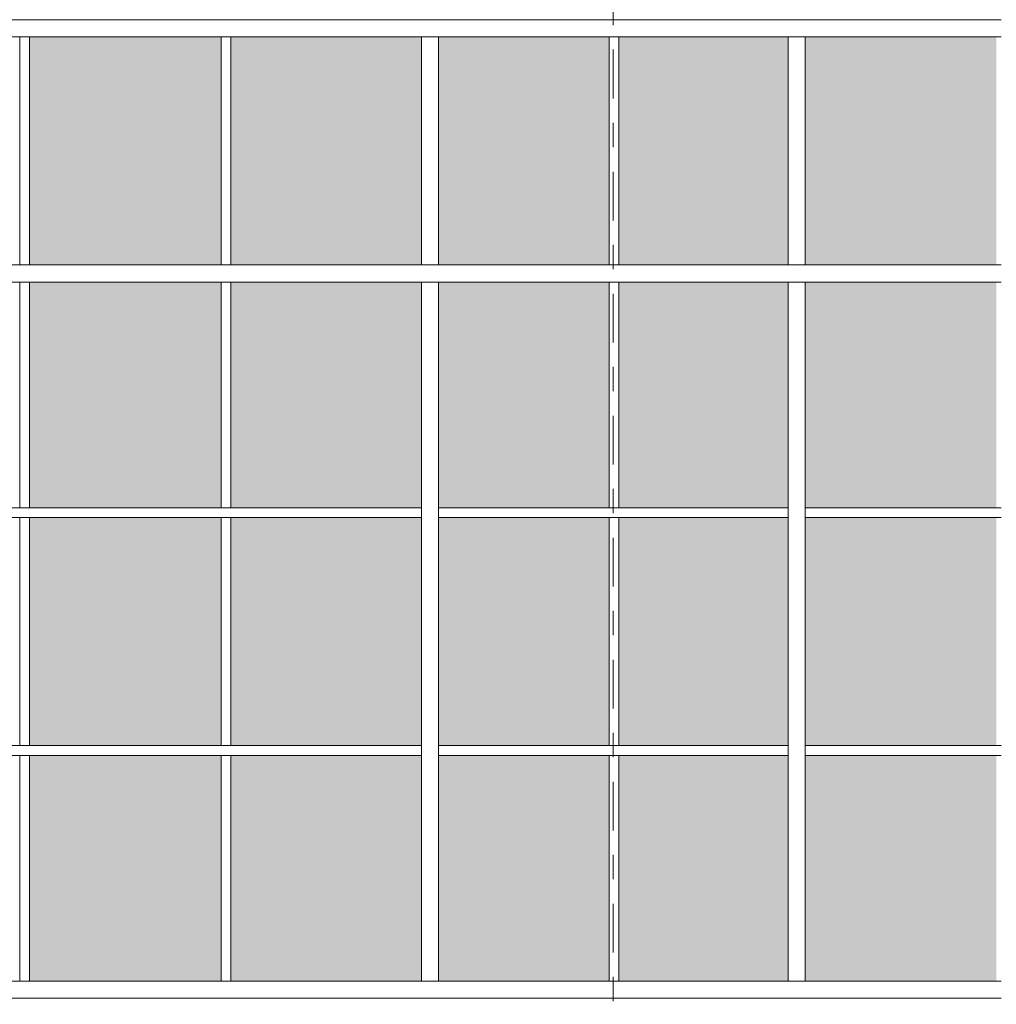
# Model space of a CAD drawing. Header units: metres. Extents: x -25 to 103, y -11 to 869.
# Tile 55 of 86: x 5.55 to 9.55, y -1.77 to 2.27. Entities that reach past the tile are written whole.
import ezdxf

# ---------------------------------------------------------------- set-up
doc = ezdxf.new("R2010")
doc.units = ezdxf.units.M
doc.header["$XCLIPFRAME"] = 2
doc.linetypes.add('_Rasterlinie_', pattern=[0.375, 0.2, -0.05, 0.075, -0.05])
for name, color, linetype, lineweight in [('A_Fassade', 113, 'Continuous', 5), ('A_Raster', 128, 'Continuous', 5), ('A_Scan-Pixelbild', 213, 'Continuous', 5)]:
    doc.layers.add(name, color=color, linetype=linetype, lineweight=lineweight)
picture_1 = doc.add_image_def('image1.jpg', size_in_pixel=(1792, 564))

# ---------------------------------------------------------------- blocks, each defined once
blk = doc.blocks.new('System Panel - Glazed-8069539-Ansicht Belderberg')
at = {"layer": 'A_Fassade', "lineweight": 9}
blk.add_hatch(color=131, dxfattribs=at).paths.add_polyline_path([(-10.214, -1.6703), (-9.6256, -1.6703), (-9.6256, -0.7453), (-10.4114, -0.7453), (-10.4114, -1.6703)], flags=0)
blk = doc.blocks.new('System Panel - Glazed-8069548-Ansicht Belderberg')
at = {"layer": 'A_Fassade', "lineweight": 9}
blk.add_hatch(color=131, dxfattribs=at).paths.add_polyline_path([(-10.4114, -0.7053), (-9.6256, -0.7053), (-9.6256, 0.2297), (-10.4114, 0.2297)], flags=0)
blk = doc.blocks.new('System Panel - Glazed-8069621-Ansicht Belderberg')
at = {"layer": 'A_Fassade', "lineweight": 9}
blk.add_hatch(color=131, dxfattribs=at).paths.add_polyline_path([(-0.8019, -1.6703), (-0.8019, -0.7453), (-1.5827, -0.7453), (-1.5827, -1.6703), (-1.2486, -1.6703)], flags=0)
blk = doc.blocks.new('System Panel - Glazed-8069622-Ansicht Belderberg')
at = {"layer": 'A_Fassade', "lineweight": 9}
blk.add_hatch(color=131, dxfattribs=at).paths.add_polyline_path([(-1.2486, -0.7053), (-0.8019, -0.7053), (-0.8019, 0.2297), (-1.5827, 0.2297), (-1.5827, -0.7053)], flags=0)
blk = doc.blocks.new('System Panel - Glazed-8069625-Ansicht Belderberg')
at = {"layer": 'A_Fassade', "lineweight": 9}
blk.add_hatch(color=131, dxfattribs=at).paths.add_polyline_path([(7.9642, -1.6703), (7.9642, -0.7453), (7.266, -0.7453), (7.266, -1.6703), (7.7169, -1.6703)], flags=0)
blk = doc.blocks.new('System Panel - Glazed-8069626-Ansicht Belderberg')
at = {"layer": 'A_Fassade', "lineweight": 9}
blk.add_hatch(color=131, dxfattribs=at).paths.add_polyline_path([(7.266, -0.7053), (7.9642, -0.7053), (7.9642, 0.2297), (7.266, 0.2297)], flags=0)
blk = doc.blocks.new('System Panel - Glazed-8069538-Ansicht Belderberg')
at = {"layer": 'A_Fassade', "lineweight": 9}
blk.add_hatch(color=131, dxfattribs=at).paths.add_polyline_path([(-12.038, -1.6703), (-12.038, -0.7453), (-12.7313, -0.7453), (-12.7313, -1.6703)], flags=0)
blk = doc.blocks.new('System Panel - Glazed-8069547-Ansicht Belderberg')
at = {"layer": 'A_Fassade', "lineweight": 9}
blk.add_hatch(color=131, dxfattribs=at).paths.add_polyline_path([(-12.038, -0.7053), (-12.038, 0.2297), (-12.7313, 0.2297), (-12.7313, -0.7053)], flags=0)
blk = doc.blocks.new('System Panel - Glazed-8069537-Ansicht Belderberg')
at = {"layer": 'A_Fassade', "lineweight": 9}
blk.add_hatch(color=131, dxfattribs=at).paths.add_polyline_path([(-13.6246, -1.6703), (-13.6246, -0.7453), (-14.4079, -0.7453), (-14.4079, -1.6703)], flags=0)
blk = doc.blocks.new('System Panel - Glazed-8069546-Ansicht Belderberg')
at = {"layer": 'A_Fassade', "lineweight": 9}
blk.add_hatch(color=131, dxfattribs=at).paths.add_polyline_path([(-13.6246, -0.7053), (-13.6246, 0.2297), (-14.4079, 0.2297), (-14.4079, -0.7053)], flags=0)
blk = doc.blocks.new('Rectangular Mullion - 70mm x 280mm-8069568-Ansicht Belderberg')
at = {"layer": 'A_Fassade', "color": 250, "lineweight": 9}
for p, q in [((-12.7663, -1.6703), (-13.6046, -1.6703)), ((-13.6046, -1.7403), (-12.7663, -1.7403))]:
    blk.add_line(p, q, dxfattribs=at)
blk = doc.blocks.new('Rectangular Mullion - 70mm x 280mm-8069570-Ansicht Belderberg')
at = {"layer": 'A_Fassade', "color": 250, "lineweight": 9}
for p, q in [((-9.6056, -1.6703), (-10.4314, -1.6703)), ((-10.4314, -1.7403), (-9.6056, -1.7403))]:
    blk.add_line(p, q, dxfattribs=at)
blk = doc.blocks.new('Rectangular Mullion - 70mm x 280mm-8069680-Ansicht Belderberg')
at = {"layer": 'A_Fassade', "color": 250, "lineweight": 9}
for p, q in [((-0.7669, -1.6703), (-1.6027, -1.6703)), ((-1.6027, -1.7403), (-0.7669, -1.7403))]:
    blk.add_line(p, q, dxfattribs=at)
blk = doc.blocks.new('Rectangular Mullion - 70mm x 280mm-8069683-Ansicht Belderberg')
at = {"layer": 'A_Fassade', "color": 250, "lineweight": 9}
for p, q in [((7.9842, -1.6703), (7.231, -1.6703)), ((7.231, -1.7403), (7.9842, -1.7403))]:
    blk.add_line(p, q, dxfattribs=at)
blk = doc.blocks.new('Rectangular Mullion - 70mm x 280mm-8069569-Ansicht Belderberg')
at = {"layer": 'A_Fassade', "color": 250, "lineweight": 9}
for p, q in [((-12.018, -1.6703), (-12.7663, -1.6703)), ((-12.7663, -1.7403), (-12.018, -1.7403))]:
    blk.add_line(p, q, dxfattribs=at)
blk = doc.blocks.new('Rectangular Mullion - 40mm x100mm-8069590-Ansicht Belderberg')
at = {"layer": 'A_Fassade', "color": 250, "lineweight": 9}
for p, q in [((-10.4314, -0.7053), (-11.2347, -0.7053)), ((-11.2347, -0.7453), (-10.4314, -0.7453))]:
    blk.add_line(p, q, dxfattribs=at)
blk = doc.blocks.new('Rectangular Mullion - 40mm x100mm-8069591-Ansicht Belderberg')
at = {"layer": 'A_Fassade', "color": 250, "lineweight": 9}
for p, q in [((-9.6056, -0.7053), (-10.4314, -0.7053)), ((-10.4314, -0.7453), (-9.6056, -0.7453))]:
    blk.add_line(p, q, dxfattribs=at)
blk = doc.blocks.new('Rectangular Mullion - 40mm x100mm-8069692-Ansicht Belderberg')
at = {"layer": 'A_Fassade', "color": 250, "lineweight": 9}
for p, q in [((-0.8019, -0.7053), (-1.6027, -0.7053)), ((-1.6027, -0.7453), (-0.8019, -0.7453))]:
    blk.add_line(p, q, dxfattribs=at)
blk = doc.blocks.new('Rectangular Mullion - 40mm x100mm-8069696-Ansicht Belderberg')
at = {"layer": 'A_Fassade', "color": 250, "lineweight": 9}
for p, q in [((7.9842, -0.7053), (7.266, -0.7053)), ((7.266, -0.7453), (7.9842, -0.7453))]:
    blk.add_line(p, q, dxfattribs=at)
blk = doc.blocks.new('Rectangular Mullion - 40mm x100mm-8069589-Ansicht Belderberg')
at = {"layer": 'A_Fassade', "color": 250, "lineweight": 9}
for p, q in [((-11.3047, -0.7053), (-12.018, -0.7053)), ((-12.018, -0.7453), (-11.3047, -0.7453))]:
    blk.add_line(p, q, dxfattribs=at)
blk = doc.blocks.new('Rectangular Mullion - 70mm x 160mm-8069607-Ansicht Belderberg')
at = {"layer": 'A_Fassade', "color": 250, "lineweight": 9}
for p, q in [((-8.7673, 1.2647), (-9.6056, 1.2647)), ((-9.6056, 1.1947), (-8.7673, 1.1947))]:
    blk.add_line(p, q, dxfattribs=at)
blk = doc.blocks.new('Rectangular Mullion - 70mm x 160mm-8069606-Ansicht Belderberg')
at = {"layer": 'A_Fassade', "color": 250, "lineweight": 9}
for p, q in [((-9.6056, 1.2647), (-10.4314, 1.2647)), ((-10.4314, 1.1947), (-9.6056, 1.1947))]:
    blk.add_line(p, q, dxfattribs=at)
blk = doc.blocks.new('Rectangular Mullion - 70mm x 160mm-8069699-Ansicht Belderberg')
at = {"layer": 'A_Fassade', "color": 250, "lineweight": 9}
for p, q in [((-0.7669, 1.2647), (-1.6027, 1.2647)), ((-1.6027, 1.1947), (-0.7669, 1.1947))]:
    blk.add_line(p, q, dxfattribs=at)
blk = doc.blocks.new('Rectangular Mullion - 70mm x 160mm-8069703-Ansicht Belderberg')
at = {"layer": 'A_Fassade', "color": 250, "lineweight": 9}
for p, q in [((7.9842, 1.2647), (7.231, 1.2647)), ((7.231, 1.1947), (7.9842, 1.1947))]:
    blk.add_line(p, q, dxfattribs=at)
blk = doc.blocks.new('Rectangular Mullion - 70mm x 160mm-8069700-Ansicht Belderberg')
at = {"layer": 'A_Fassade', "color": 250, "lineweight": 9}
for p, q in [((-0.0187, 1.2647), (-0.7669, 1.2647)), ((-0.7669, 1.1947), (-0.0187, 1.1947))]:
    blk.add_line(p, q, dxfattribs=at)
blk = doc.blocks.new('Rectangular Mullion - 40mm x100mm-8069611-Ansicht Belderberg')
at = {"layer": 'A_Fassade', "color": 250, "lineweight": 9}
for p, q in [((-16.0115, -0.7453), (-15.9715, -0.7453)), ((-16.0115, -0.7453), (-16.0115, -1.6703)), ((-15.9715, -1.6703), (-15.9715, -0.7453))]:
    blk.add_line(p, q, dxfattribs=at)
blk = doc.blocks.new('Rectangular Mullion - 70mm x 160mm-8069612-Ansicht Belderberg')
at = {"layer": 'A_Fassade', "color": 250, "lineweight": 9}
for p, q in [((-15.3019, -0.7253), (-15.3019, -1.6703)), ((-15.2319, -1.6703), (-15.2319, -0.7253))]:
    blk.add_line(p, q, dxfattribs=at)
blk = doc.blocks.new('Rectangular Mullion - 40mm x100mm-8069614-Ansicht Belderberg')
at = {"layer": 'A_Fassade', "color": 250, "lineweight": 9}
for p, q in [((-16.0115, 0.2297), (-15.9715, 0.2297)), ((-16.0115, 0.2297), (-16.0115, -0.7053)), ((-15.9715, -0.7053), (-15.9715, 0.2297)), ((-15.9715, -0.7053), (-16.0115, -0.7053))]:
    blk.add_line(p, q, dxfattribs=at)
blk = doc.blocks.new('Rectangular Mullion - 70mm x 160mm-8069615-Ansicht Belderberg')
at = {"layer": 'A_Fassade', "color": 250, "lineweight": 9}
for p, q in [((-15.3019, 0.2497), (-15.3019, -0.7253)), ((-15.2319, -0.7253), (-15.2319, 0.2497))]:
    blk.add_line(p, q, dxfattribs=at)
blk = doc.blocks.new('Rectangular Mullion - 40mm x100mm-V1-Ansicht Belderberg')
at = {"layer": 'A_Fassade', "color": 250, "lineweight": 9}
for p, q in [((-16.0115, 1.1947), (-16.0115, 0.2697)), ((-15.9715, 0.2697), (-15.9715, 1.1947)), ((-15.9715, 0.2697), (-16.0115, 0.2697))]:
    blk.add_line(p, q, dxfattribs=at)
blk = doc.blocks.new('Rectangular Mullion - 70mm x 160mm-8069617-Ansicht Belderberg')
at = {"layer": 'A_Fassade', "color": 250, "lineweight": 9}
for p, q in [((-15.3019, 1.1947), (-15.2319, 1.1947)), ((-15.3019, 1.1947), (-15.3019, 0.2497)), ((-15.2319, 0.2497), (-15.2319, 1.1947))]:
    blk.add_line(p, q, dxfattribs=at)
blk = doc.blocks.new('Rectangular Mullion - 40mm x100mm-V2-Ansicht Belderberg')
at = {"layer": 'A_Fassade', "color": 250, "lineweight": 9}
for p, q in [((-16.0115, 2.1997), (-16.0115, 1.2647)), ((-15.9715, 1.2647), (-15.9715, 2.1997))]:
    blk.add_line(p, q, dxfattribs=at)
blk = doc.blocks.new('Rectangular Mullion - 70mm x 160mm-8069616-Ansicht Belderberg')
at = {"layer": 'A_Fassade', "color": 250, "lineweight": 9}
for p, q in [((-12.8013, 0.2297), (-12.7313, 0.2297)), ((-12.8013, 0.2297), (-12.8013, -0.7053)), ((-12.7313, -0.7053), (-12.7313, 0.2297)), ((-12.7313, -0.7053), (-12.8013, -0.7053))]:
    blk.add_line(p, q, dxfattribs=at)

msp = doc.modelspace()

# ---------------------------------------------------------------- linework, layer by layer
at = {"layer": 'A_Raster', "linetype": '_Rasterlinie_', "lineweight": 9}
msp.add_line((7.9816, -11.0531), (7.9816, 14.615), dxfattribs=at)

# ---------------------------------------------------------------- block references
at = {"layer": 'A_Fassade', "color": 250, "lineweight": 9}
for name, p in [('Rectangular Mullion - 70mm x 160mm-8069607-Ansicht Belderberg', (14.3367, 1.005)), ('Rectangular Mullion - 70mm x 160mm-8069606-Ansicht Belderberg', (16.0008, 1.005)), ('Rectangular Mullion - 70mm x 160mm-8069699-Ansicht Belderberg', (7.9979, 1.005)), ('Rectangular Mullion - 70mm x 160mm-8069703-Ansicht Belderberg', (0, 1.005)), ('Rectangular Mullion - 70mm x 160mm-8069700-Ansicht Belderberg', (8.7512, 1.005)), ('Rectangular Mullion - 70mm x 160mm-8069607-Ansicht Belderberg', (18.3382, 1.005)), ('Rectangular Mullion - 40mm x100mm-V2-Ansicht Belderberg', (21.5609, 0)), ('System Panel - Glazed-8069548-Ansicht Belderberg', (16.0008, 1.97)), ('Rectangular Mullion - 40mm x100mm-V2-Ansicht Belderberg', (22.3866, 0)), ('System Panel - Glazed-8069622-Ansicht Belderberg', (7.9979, 1.97)), ('Rectangular Mullion - 70mm x 160mm-8069616-Ansicht Belderberg', (19.9972, 1.97)), ('System Panel - Glazed-8069626-Ansicht Belderberg', (0, 1.97)), ('Rectangular Mullion - 40mm x100mm-V2-Ansicht Belderberg', (23.9757, 0)), ('System Panel - Glazed-8069547-Ansicht Belderberg', (20.7355, 1.97)), ('Rectangular Mullion - 70mm x 160mm-8069616-Ansicht Belderberg', (21.4988, 1.97)), ('System Panel - Glazed-8069546-Ansicht Belderberg', (23.1754, 1.97)), ('Rectangular Mullion - 70mm x 160mm-8069607-Ansicht Belderberg', (14.3367, 0)), ('Rectangular Mullion - 70mm x 160mm-8069606-Ansicht Belderberg', (16.0008, 0)), ('Rectangular Mullion - 70mm x 160mm-8069699-Ansicht Belderberg', (7.9979, 0)), ('Rectangular Mullion - 70mm x 160mm-8069703-Ansicht Belderberg', (0, 0)), ('Rectangular Mullion - 70mm x 160mm-8069700-Ansicht Belderberg', (8.7512, 0)), ('Rectangular Mullion - 70mm x 160mm-8069607-Ansicht Belderberg', (18.3382, 0)), ('Rectangular Mullion - 40mm x100mm-V1-Ansicht Belderberg', (21.5609, 0)), ('System Panel - Glazed-8069539-Ansicht Belderberg', (16.0008, 1.94)), ('Rectangular Mullion - 40mm x100mm-V1-Ansicht Belderberg', (22.3866, 0)), ('System Panel - Glazed-8069621-Ansicht Belderberg', (7.9979, 1.94)), ('Rectangular Mullion - 70mm x 160mm-8069617-Ansicht Belderberg', (22.4979, 0)), ('System Panel - Glazed-8069625-Ansicht Belderberg', (0, 1.94)), ('Rectangular Mullion - 40mm x100mm-V1-Ansicht Belderberg', (23.9757, 0)), ('System Panel - Glazed-8069538-Ansicht Belderberg', (20.7355, 1.94)), ('Rectangular Mullion - 70mm x 160mm-8069617-Ansicht Belderberg', (23.9995, 0)), ('System Panel - Glazed-8069537-Ansicht Belderberg', (23.1754, 1.94)), ('Rectangular Mullion - 40mm x100mm-8069590-Ansicht Belderberg', (16.0008, 0.975)), ('Rectangular Mullion - 40mm x100mm-8069591-Ansicht Belderberg', (16.0008, 0.975)), ('Rectangular Mullion - 40mm x100mm-8069692-Ansicht Belderberg', (7.9979, 0.975)), ('Rectangular Mullion - 70mm x 160mm-8069615-Ansicht Belderberg', (22.4979, 0)), ('Rectangular Mullion - 40mm x100mm-8069696-Ansicht Belderberg', (0, 0.975)), ('Rectangular Mullion - 40mm x100mm-8069589-Ansicht Belderberg', (20.0022, 0.975)), ('Rectangular Mullion - 70mm x 160mm-8069615-Ansicht Belderberg', (23.9995, 0)), ('Rectangular Mullion - 40mm x100mm-8069590-Ansicht Belderberg', (20.0022, 0.975)), ('Rectangular Mullion - 40mm x100mm-8069614-Ansicht Belderberg', (21.5609, 0)), ('System Panel - Glazed-8069548-Ansicht Belderberg', (16.0008, 0)), ('Rectangular Mullion - 40mm x100mm-8069614-Ansicht Belderberg', (22.3866, 0)), ('System Panel - Glazed-8069622-Ansicht Belderberg', (7.9979, 0)), ('System Panel - Glazed-8069626-Ansicht Belderberg', (0, 0)), ('Rectangular Mullion - 40mm x100mm-8069614-Ansicht Belderberg', (23.9757, 0)), ('System Panel - Glazed-8069547-Ansicht Belderberg', (20.7355, 0)), ('System Panel - Glazed-8069546-Ansicht Belderberg', (23.1754, 0)), ('Rectangular Mullion - 40mm x100mm-8069590-Ansicht Belderberg', (16.0008, 0)), ('Rectangular Mullion - 40mm x100mm-8069591-Ansicht Belderberg', (16.0008, 0)), ('Rectangular Mullion - 40mm x100mm-8069692-Ansicht Belderberg', (7.9979, 0)), ('Rectangular Mullion - 70mm x 160mm-8069612-Ansicht Belderberg', (22.4979, 0)), ('Rectangular Mullion - 40mm x100mm-8069696-Ansicht Belderberg', (0, 0)), ('Rectangular Mullion - 40mm x100mm-8069589-Ansicht Belderberg', (20.0022, 0)), ('Rectangular Mullion - 70mm x 160mm-8069612-Ansicht Belderberg', (23.9995, 0)), ('Rectangular Mullion - 40mm x100mm-8069590-Ansicht Belderberg', (20.0022, 0)), ('Rectangular Mullion - 40mm x100mm-8069611-Ansicht Belderberg', (21.5609, 0)), ('System Panel - Glazed-8069539-Ansicht Belderberg', (16.0008, 0)), ('Rectangular Mullion - 40mm x100mm-8069611-Ansicht Belderberg', (22.3866, 0)), ('System Panel - Glazed-8069621-Ansicht Belderberg', (7.9979, 0)), ('System Panel - Glazed-8069625-Ansicht Belderberg', (0, 0)), ('Rectangular Mullion - 40mm x100mm-8069611-Ansicht Belderberg', (23.9757, 0)), ('System Panel - Glazed-8069538-Ansicht Belderberg', (20.7355, 0)), ('System Panel - Glazed-8069537-Ansicht Belderberg', (23.1754, 0)), ('Rectangular Mullion - 70mm x 280mm-8069568-Ansicht Belderberg', (18.3357, 0)), ('Rectangular Mullion - 70mm x 280mm-8069570-Ansicht Belderberg', (16.0008, 0)), ('Rectangular Mullion - 70mm x 280mm-8069680-Ansicht Belderberg', (7.9979, 0)), ('Rectangular Mullion - 70mm x 280mm-8069683-Ansicht Belderberg', (0, 0)), ('Rectangular Mullion - 70mm x 280mm-8069569-Ansicht Belderberg', (20.7505, 0)), ('Rectangular Mullion - 70mm x 280mm-8069568-Ansicht Belderberg', (22.3371, 0))]:
    msp.add_blockref(name, p, dxfattribs=at)

# ---------------------------------------------------------------- pictures from other files: only their frames are drawn
at = {"layer": 'A_Scan-Pixelbild'}
image = msp.add_image(picture_1, insert=(-16.804, -1.7903), size_in_units=(29.5805, 8.0304), dxfattribs=at)
image.set_boundary_path([(-505.954, 1190.48), (-505.954, -633.421), (2390.651, -633.421), (2390.651, 1190.48), (-505.954, 1190.48)])
image.dxf.flags = 15

doc.saveas('drawing.dxf')
